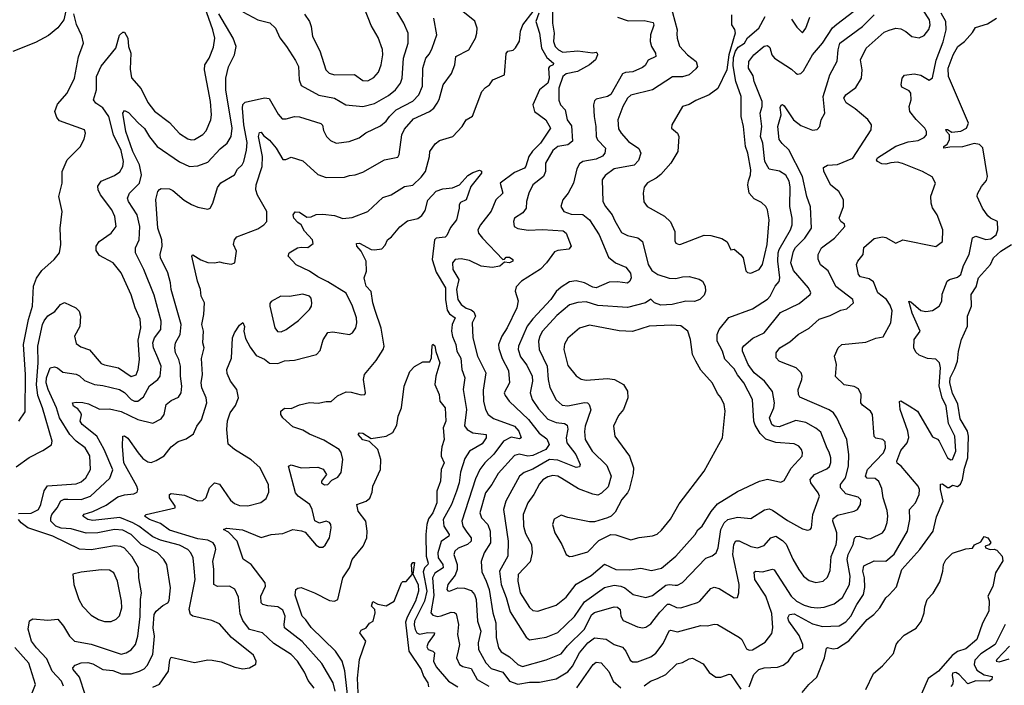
# Model space of a CAD drawing. Extents: x 1678759 to 1859541, y 384609 to 522867.
# Tile 198 of 256: x 1759106 to 1765016, y 468960 to 472956. Entities that reach past the tile are written whole.
import ezdxf

# ---------------------------------------------------------------- set-up
doc = ezdxf.new("R2010")
doc.units = 0

msp = doc.modelspace()

# ---------------------------------------------------------------- linework, layer by layer
at = {"layer": '0CON20XD'}
for points in [[(1759835, 472540), (1759875, 472459.2), (1759915, 472405.6), (1760005, 472338.2), (1760065, 472272.5), (1760115, 472240.9), (1760135, 472234.5), (1760155, 472237.3), (1760205, 472265.6), (1760225, 472289.2), (1760252.9, 472355), (1760256.6, 472385), (1760251.2, 472465), (1760214.6, 472655), (1760217.5, 472685), (1760242.3, 472725), (1760269.2, 472790.8), (1760276.7, 472845), (1760265.2, 472895.2), (1760195.3, 473095)], [(1759392.5, 473055), (1759371.2, 472955), (1759334.2, 472905.8), (1759278.3, 472861.7), (1759201.7, 472818.3), (1759064.1, 472764.1)], [(1760445, 473002.9), (1760535, 472954.7), (1760606.9, 472936.9), (1760642.1, 472905), (1760666.5, 472846.5), (1760707.5, 472795), (1760761.6, 472711.6), (1760778.5, 472675), (1760782.5, 472595), (1760795, 472560), (1760902, 472502), (1760994.7, 472484.7), (1761063.3, 472445), (1761165, 472433.8), (1761235, 472451.6), (1761318.8, 472501.2), (1761362.1, 472535), (1761392.1, 472575), (1761402, 472605), (1761409.1, 472725), (1761437.7, 472815), (1761438.2, 472875), (1761412.3, 472935), (1761351.8, 473035)], [(1762302.9, 473035), (1762303.7, 472935), (1762313.9, 472875), (1762310.7, 472825), (1762319.1, 472795), (1762338.9, 472775), (1762365, 472761.6), (1762455, 472768.2), (1762545, 472755.8), (1762565, 472760), (1762572.5, 472755), (1762573.3, 472745), (1762561.2, 472715), (1762526, 472685), (1762454.7, 472645.3), (1762385, 472631.2), (1762365.9, 472614.1), (1762341.2, 472545), (1762342, 472472), (1762352.2, 472445), (1762379.1, 472415), (1762392.3, 472355), (1762417.6, 472317.6), (1762424.6, 472225.4), (1762395.2, 472204.8), (1762335, 472193.4), (1762305, 472170.4), (1762262.1, 472095), (1762261.5, 472045), (1762249.1, 472015), (1762186.5, 471965), (1762162.3, 471915), (1762148.7, 471865), (1762146.7, 471823.3), (1762125, 471795.7), (1762075.6, 471764.4), (1762069.4, 471745), (1762074, 471715), (1762095, 471701.9), (1762157.8, 471692.2), (1762243.1, 471696.9), (1762367.6, 471687.6), (1762385.6, 471675), (1762416.4, 471595), (1762401.2, 471578.8), (1762335, 471570.4), (1762315, 471562.2), (1762267.8, 471495), (1762231.7, 471458.3), (1762117.1, 471385), (1762085, 471351.2), (1762080, 471325), (1762097.8, 471267.8), (1762090.8, 471225), (1762031.6, 471105), (1761999.2, 471055), (1761980.4, 471005), (1761981.9, 470981.9), (1762001.3, 470921.3), (1762040.4, 470849.6), (1762046.2, 470775), (1762014.3, 470715), (1762018.8, 470698.8), (1762044.3, 470665), (1762159.4, 470555), (1762223.1, 470473.1), (1762270.1, 470440.1), (1762284.6, 470405), (1762264.2, 470375), (1762185, 470338.4), (1762155.2, 470335.2), (1762103.4, 470346.6), (1762075, 470340), (1761977.9, 470232.1), (1761940, 470165), (1761902.5, 470115), (1761868.4, 469995), (1761877.1, 469965), (1761915.3, 469925), (1761930.7, 469885), (1761932.5, 469815), (1761894, 469755), (1761876.1, 469703.9), (1761880.1, 469640.1), (1761904.8, 469585)], [(1761904.8, 469585), (1761923.5, 469535), (1761946.7, 469395), (1761963, 469335), (1761965.8, 469245.8), (1761979.2, 469185), (1761995, 469160.5), (1762045, 469130.4), (1762095, 469085.4), (1762123.1, 469073.1), (1762265, 469111.8), (1762355, 469148.9), (1762393.8, 469196.1), (1762495, 469297.5), (1762537.9, 469382.1), (1762555, 469396.8), (1762675, 469430), (1762695, 469428.8), (1762710, 469415), (1762714.7, 469374.7), (1762728.5, 469348.5), (1762815, 469310.5), (1762845, 469304.4), (1762865, 469308.9), (1762895, 469327.8), (1762948.8, 469398.8), (1762995, 469446.6), (1763007.1, 469447.1), (1763047.7, 469427.7), (1763075, 469424.2), (1763175, 469455.9), (1763189.2, 469465), (1763255, 469540), (1763275, 469549.4), (1763305, 469540.6), (1763395, 469484), (1763415, 469487.5), (1763422.5, 469515), (1763424.5, 469565), (1763385.6, 469745), (1763391.6, 469805), (1763405, 469826.2), (1763425, 469826.8), (1763495, 469792.7), (1763535, 469785.4), (1763575, 469798.9), (1763615, 469845.5), (1763645, 469854.6), (1763685, 469829.2), (1763706, 469806), (1763746.6, 469716.6), (1763782.2, 469655), (1763810, 469615), (1763845, 469588.1), (1763885, 469577.8), (1763928.8, 469585), (1763955, 469608), (1763969.7, 469649.7), (1763977.4, 469732.6), (1764006.8, 469805), (1764011.4, 469835), (1764011, 469875), (1763986, 469945), (1763988.7, 469961.3), (1764015, 469980.3), (1764115, 470005.6), (1764134.5, 470015.5), (1764152.9, 470045), (1764155, 470072.5), (1764138.5, 470088.5), (1764065, 470109.5), (1764033.5, 470145), (1764033.2, 470165), (1764062.3, 470205), (1764080.8, 470275), (1764082.2, 470345), (1764070.6, 470435), (1764010.8, 470565), (1763990, 470595), (1763965, 470613.1), (1763788.5, 470688.5), (1763780, 470705), (1763777.8, 470735), (1763801.1, 470795), (1763802.9, 470815), (1763795.7, 470835), (1763765.9, 470865.9), (1763688.8, 470895), (1763664, 470905), (1763645.7, 470925.7), (1763647.1, 470955), (1763668.8, 470985), (1763728.5, 471021.5), (1763777.5, 471065), (1763845, 471103.5), (1763905, 471158.5), (1763971.2, 471178.8), (1764035, 471211.5), (1764070, 471220), (1764110.8, 471255), (1764105.8, 471275), (1764005, 471354.6), (1763957.6, 471447.6), (1763913.2, 471483.2), (1763897.9, 471517.9), (1763898.7, 471545), (1763917.9, 471585), (1763996.2, 471645), (1764058, 471715), (1764057.3, 471727.3), (1764034, 471745), (1764024.3, 471765), (1764050, 471835), (1764051.4, 471875), (1764023.3, 471925), (1763975, 471962.9), (1763931.9, 472045), (1763931.1, 472068.9), (1763955, 472081.5), (1764015, 472086.7), (1764107.5, 472125), (1764215.7, 472295), (1764218.6, 472325), (1764197.4, 472357.4), (1764120.3, 472420.3), (1764065.6, 472455.6), (1764051.8, 472485), (1764065, 472503.5), (1764125, 472548.1), (1764157.9, 472605), (1764162.9, 472655), (1764153.5, 472715), (1764185.6, 472785), (1764295, 472880), (1764325, 472893.1), (1764365, 472904), (1764395, 472900), (1764423.8, 472885), (1764460, 472855), (1764505, 472847.5), (1764535, 472860), (1764563.4, 472896.6), (1764570.7, 472925), (1764565.9, 472955), (1764493.9, 473065)], [(1763010.1, 473050.1), (1763051.3, 472895), (1763050.6, 472870.6), (1763051.5, 472845), (1763066.9, 472796.9), (1763114.6, 472744.6), (1763166.5, 472705), (1763174.3, 472675), (1763165, 472660), (1763124, 472625), (1763085, 472613.5), (1763025, 472612.1), (1762905, 472535.3), (1762775, 472502.2), (1762754.7, 472485), (1762726.1, 472435), (1762696.8, 472355), (1762700.5, 472300.5), (1762715.3, 472275), (1762760.7, 472225), (1762822.9, 472182.9), (1762833.1, 472155), (1762820.6, 472109.4), (1762795, 472081.4), (1762675, 472060), (1762619.9, 472020.1), (1762601.5, 471995), (1762606.5, 471865), (1762621.5, 471835), (1762661.2, 471785), (1762677.7, 471747.7), (1762718.3, 471678.3), (1762755, 471660.8), (1762816, 471646), (1762843.1, 471625), (1762877.2, 471485), (1762900.3, 471450.3), (1762936.2, 471426.2), (1763003.9, 471403.9), (1763045, 471401.6), (1763085, 471411.8), (1763123.2, 471413.2), (1763185, 471398.8), (1763203.8, 471385), (1763220.8, 471355), (1763221.9, 471325), (1763215, 471301.2), (1763188, 471275), (1763156.3, 471263.7), (1763105, 471266), (1763022.5, 471245), (1762955, 471241.9), (1762916, 471255), (1762895, 471277.5), (1762861.2, 471255), (1762755, 471227.5), (1762575, 471240), (1762505, 471261.8), (1762455, 471258.4), (1762405, 471243.2), (1762329.3, 471180.7), (1762244, 471085), (1762227.2, 471055), (1762219.7, 471025), (1762224, 470975), (1762272.8, 470875), (1762278.2, 470795), (1762288.1, 470748.1), (1762325, 470674.3), (1762361.2, 470641.2), (1762395, 470638.4), (1762495, 470658), (1762514.6, 470654.6), (1762524.6, 470644.6), (1762533.6, 470613.6), (1762500.3, 470515), (1762496, 470484), (1762499.7, 470435), (1762541.4, 470365), (1762630.2, 470280.2), (1762656.4, 470215), (1762638.4, 470151.6), (1762597.5, 470112.5), (1762575, 470102), (1762545, 470107.2), (1762460, 470140), (1762360.8, 470200.8), (1762335, 470216), (1762305, 470219.3), (1762275, 470212), (1762245, 470192.9), (1762225, 470169.4), (1762191.2, 470105), (1762156, 470055), (1762128.7, 469985), (1762129.1, 469915), (1762141.7, 469871.7), (1762177.3, 469805), (1762182.8, 469755), (1762169, 469701), (1762098.7, 469625), (1762095.8, 469585), (1762110.3, 469515), (1762165, 469427.5), (1762185, 469409.1), (1762215, 469404.5), (1762325, 469440.4), (1762385, 469489.1), (1762445, 469566.8), (1762535, 469618.7), (1762615, 469686.2), (1762685, 469655.3), (1762767.7, 469652.3), (1762835, 469663.1), (1762898.6, 469648.6), (1762958.1, 469661.9), (1763044.8, 469735.2), (1763160, 469865), (1763176.9, 469893.1), (1763201.9, 469915), (1763257.2, 470002.8), (1763295, 470048.9), (1763415, 470122.5), (1763545.4, 470184.6), (1763595, 470196.9), (1763675, 470180), (1763695, 470188.8), (1763736.6, 470263.4), (1763802.9, 470335), (1763804.4, 470355), (1763797.8, 470375), (1763782.9, 470395), (1763755, 470409.6), (1763645, 470416.7), (1763585, 470437.2), (1763550.5, 470470.5), (1763520.5, 470520.5), (1763512.5, 470545), (1763504.7, 470675), (1763453.3, 470775), (1763414.1, 470824.1), (1763395, 470860), (1763338.2, 470918.2), (1763323.5, 470965), (1763292.9, 471025), (1763291.4, 471065), (1763304, 471095), (1763362.8, 471167.2), (1763505, 471220), (1763595, 471277.9), (1763610, 471295), (1763640.6, 471355), (1763665.3, 471384.7), (1763668, 471405), (1763656.4, 471506.4), (1763659.3, 471555), (1763665.2, 471575), (1763733.3, 471695), (1763742.4, 471725), (1763742.8, 471765), (1763728.6, 471835), (1763731.4, 471951.4), (1763725, 471985.7), (1763705, 472021.5), (1763667.1, 472047.1), (1763605, 472058.9), (1763578.8, 472105), (1763565.8, 472215), (1763553.3, 472255), (1763560.4, 472315), (1763550.4, 472395), (1763562.6, 472435), (1763563.2, 472465), (1763514.8, 472584.8), (1763507.9, 472617.9), (1763479.5, 472665), (1763482.9, 472705), (1763512.9, 472745), (1763575, 472796.2), (1763595, 472800), (1763608.8, 472788.8), (1763621.1, 472745), (1763635.6, 472725), (1763738.5, 472658.5), (1763765, 472634.5), (1763775, 472629.5), (1763795, 472632.9), (1763810.9, 472649.1), (1763864.6, 472745), (1763924.1, 472815), (1763983.5, 472906.5), (1764010.5, 472929.5), (1764112.3, 473007.7)], [(1759099.4, 469990.6), (1759175, 469993.1), (1759218.5, 470015), (1759232.3, 470045), (1759252.6, 470127.4), (1759272.7, 470157.3), (1759445, 470169.2), (1759475, 470180.4), (1759502.3, 470205), (1759530.7, 470255), (1759527.3, 470337.3), (1759499.4, 470385), (1759444.6, 470425), (1759406.6, 470465), (1759345.5, 470565.5), (1759327.4, 470625), (1759277.2, 470735), (1759265.5, 470775), (1759266.5, 470805), (1759288.1, 470865), (1759315, 470872.5), (1759333.5, 470865), (1759365, 470838.8), (1759445, 470828.5), (1759465, 470818.5), (1759495, 470790), (1759555, 470764.6), (1759605, 470759.3), (1759705, 470735.9), (1759735, 470717.2), (1759775, 470675.3), (1759795, 470665.9), (1759815, 470665.3), (1759849.4, 470690.6), (1759885, 470757.1), (1759935.3, 470794.8), (1759949.6, 470815), (1759955.3, 470875), (1759935.8, 470925.8), (1759909.5, 470985), (1759905.8, 471015), (1759914.7, 471045), (1759953.4, 471096.6), (1759955.8, 471145), (1759912.1, 471302.1), (1759850.3, 471455), (1759800.3, 471555), (1759800.4, 471585), (1759823.8, 471635), (1759827.5, 471715), (1759810.5, 471785), (1759758.7, 471865), (1759752.5, 471885), (1759764.5, 471915), (1759825.2, 471974.8), (1759837.8, 472025), (1759825, 472084.5), (1759784.2, 472165), (1759743.2, 472285), (1759725.8, 472395), (1759735, 472411.2), (1759759.3, 472399.3), (1759816.2, 472336.2), (1759855, 472302.9), (1759885, 472252.7), (1759931.8, 472195), (1760065, 472101.8), (1760125, 472074.6), (1760175, 472077.3), (1760235, 472100), (1760308.7, 472181.3), (1760352.1, 472215), (1760374.7, 472255), (1760381.2, 472305), (1760343.3, 472535), (1760343.9, 472605), (1760358.3, 472671.7), (1760396.1, 472745), (1760404.7, 472795), (1760387.5, 472845), (1760301.7, 472991.7)], [(1759100, 470545), (1759138.5, 470601.5), (1759140.6, 470825), (1759129, 471005), (1759159.3, 471155), (1759182.9, 471235), (1759188.2, 471355), (1759206.8, 471403.2), (1759239.1, 471450.9), (1759313.1, 471515), (1759345, 471556.7), (1759352.2, 471605), (1759347.8, 471705), (1759360.6, 471805), (1759340.6, 471895), (1759360, 471975), (1759360.6, 472045), (1759390, 472115), (1759468.3, 472191.7), (1759492.3, 472237.7), (1759500, 472275), (1759494.1, 472294.1), (1759345, 472347.5), (1759328.3, 472368.3), (1759317.5, 472405), (1759332.4, 472447.6), (1759391.4, 472515), (1759434.3, 472605), (1759458, 472732), (1759489.2, 472815), (1759478.8, 472858.8), (1759445.9, 472925.9), (1759431.7, 472991.7)], [(1759905, 468948.3), (1759945, 468966.1), (1759998.5, 469045), (1760007.8, 469112.2), (1760015, 469128), (1760155, 469096.9), (1760235, 469112.8), (1760261.3, 469111.3), (1760315, 469101.1), (1760397.6, 469067.6), (1760445, 469058.9), (1760485, 469064.3), (1760523.9, 469086.1), (1760525.8, 469105), (1760509.7, 469139.7), (1760376.4, 469246.4), (1760305, 469328.1), (1760259.6, 469349.6), (1760145.3, 469375.3), (1760131.1, 469385), (1760123.1, 469415), (1760158.9, 469595), (1760153.2, 469663.2), (1760147.5, 469725), (1760133.1, 469755), (1760114.4, 469774.4), (1760065, 469800), (1759951.8, 469831.8), (1759905, 469851), (1759820.8, 469915), (1759784.1, 469935.9), (1759706.4, 469966.4), (1759545, 469949.8), (1759514.3, 469955), (1759485.6, 469975), (1759492.5, 469987.5), (1759545, 470003.1), (1759625, 470041.8), (1759695, 470090.5), (1759735, 470103.2), (1759791.5, 470108.5), (1759810.3, 470119.7), (1759814.5, 470135), (1759809.1, 470155), (1759731.2, 470295), (1759722.6, 470395), (1759724.4, 470455.6), (1759735, 470458.1), (1759755, 470442.5), (1759817.1, 470355), (1759845, 470322.2), (1759875, 470300.6), (1759895, 470297.5), (1759925, 470309.2), (1759973.1, 470336.9), (1760015, 470392), (1760056.5, 470423.5), (1760105, 470438.9), (1760150, 470470), (1760168.9, 470515), (1760196.2, 470553.8), (1760229.2, 470655), (1760225, 470686.2), (1760198.7, 470745), (1760195.3, 470775), (1760203.9, 470825), (1760197.4, 470922.6), (1760212.9, 470985), (1760205.7, 471015.7), (1760210, 471085), (1760200, 471125), (1760211.1, 471185), (1760214.3, 471255), (1760194.5, 471295), (1760191.9, 471335), (1760173.3, 471385), (1760140, 471535), (1760145, 471543.3), (1760193.9, 471513.9), (1760235, 471497.5), (1760275, 471495.6), (1760305, 471502.5), (1760326.5, 471496.5), (1760375, 471487.1), (1760398, 471495), (1760406.2, 471565), (1760390, 471605), (1760396, 471634), (1760408.3, 471651.7), (1760535, 471699.1), (1760572.2, 471725), (1760588.9, 471745), (1760589.1, 471805), (1760533.1, 471903.1), (1760523.5, 471935), (1760526, 471965), (1760562.2, 472075), (1760562.6, 472135), (1760539.2, 472255), (1760545, 472277.5), (1760555, 472280), (1760569.7, 472259.7), (1760605, 472232.9), (1760644.6, 472185), (1760685, 472116), (1760704.1, 472115.9), (1760735, 472130), (1760805, 472109.2), (1760896.2, 472026.2), (1760945, 472007.5), (1761055, 472010), (1761085, 472021.1), (1761120, 472025), (1761165, 472040), (1761295, 472113.5), (1761375, 472130.8), (1761383.2, 472146.8), (1761400, 472265), (1761415, 472299.1), (1761470.3, 472359.7), (1761566.5, 472405), (1761590.8, 472425), (1761611.8, 472455), (1761623.4, 472476.6), (1761647.8, 472565), (1761697.7, 472632.3), (1761716.9, 472685), (1761724.4, 472735), (1761801.5, 472775), (1761841.5, 472845), (1761850.6, 472875), (1761852.5, 472905), (1761837.5, 472947.5), (1761745, 473020)], [(1760872.8, 468942.8), (1760837.8, 468987.8), (1760815, 469039.4), (1760773.2, 469105), (1760735, 469145.4), (1760631.3, 469211.3), (1760563.8, 469273.8), (1760485, 469293.8), (1760445, 469348.6), (1760429.2, 469389.2), (1760419.1, 469489.1), (1760397.4, 469537.4), (1760365, 469553.9), (1760292.7, 469552.7), (1760270.6, 469565), (1760271.2, 469655), (1760264.2, 469705), (1760283.8, 469775), (1760280, 469795), (1760266.4, 469815), (1760235, 469830.9), (1760175, 469838.6), (1760005, 469891.4), (1759951.6, 469931.6), (1759884.3, 469955), (1759854.2, 469975), (1759864.1, 469985.9), (1760040, 470025), (1760040, 470035), (1760004.6, 470085.4), (1760004.5, 470105), (1760015, 470110.4), (1760095, 470100.9), (1760175, 470067.5), (1760205, 470069.2), (1760225, 470086.7), (1760244.3, 470145), (1760274.4, 470175.6), (1760305, 470167.5), (1760370.3, 470070.3), (1760395, 470050.7), (1760425, 470038.8), (1760475, 470037.8), (1760552.4, 470057.6), (1760585, 470082), (1760601.4, 470118.6), (1760599.6, 470165), (1760546.3, 470266.3), (1760495, 470313.9), (1760395.7, 470375), (1760356.8, 470406.8), (1760349.6, 470495), (1760353.4, 470546.6), (1760368.9, 470595), (1760400.5, 470639.5), (1760418.2, 470685), (1760408.5, 470735), (1760371.5, 470785), (1760351.2, 470831.2), (1760348.8, 470855), (1760376.5, 470923.5), (1760382.3, 471045), (1760394.5, 471075), (1760425, 471120.8), (1760445, 471137.5), (1760454.4, 471114.4), (1760452.2, 471085), (1760462, 471042), (1760488.8, 470988.8), (1760525, 470940), (1760575, 470918.2), (1760605, 470894.2), (1760655, 470891.5), (1760695, 470908.5), (1760755, 470910.9), (1760886.7, 470945), (1760910.3, 470969.7), (1760926.8, 471033.2), (1760955, 471077.5), (1760985, 471081.4), (1761085, 471065.7), (1761104.4, 471075.6), (1761124.3, 471105), (1761130, 471135), (1761127.5, 471165), (1761103.8, 471235), (1761065, 471314.4), (1760955, 471382.3), (1760895, 471411.1), (1760846.2, 471446.2), (1760764.5, 471484.5), (1760716.7, 471535), (1760723.3, 471555), (1760774.3, 471585.7), (1760795, 471590.8), (1760835, 471588.6), (1760868.3, 471611.7), (1760864.3, 471635), (1760815.2, 471685.2), (1760794.7, 471724.7), (1760775, 471737.5), (1760751.6, 471765), (1760746.8, 471785), (1760758.7, 471801.3), (1760785, 471800.9), (1760829.4, 471769.4), (1760855, 471771.5), (1760885, 471785.5), (1760925, 471788.8), (1760995, 471780), (1761045, 471761.8), (1761102.2, 471767.8), (1761195.4, 471804.6), (1761285, 471889.1), (1761335.4, 471904.6), (1761415, 471954.3), (1761465, 471961.9), (1761515, 472010), (1761541.5, 472045), (1761565.5, 472135), (1761567.1, 472165), (1761600.6, 472209.4), (1761625, 472230), (1761705, 472254), (1761762.5, 472315), (1761785.6, 472354.4), (1761824.2, 472375.8), (1761878.9, 472525), (1761901.4, 472548.6), (1761925, 472564.2), (1761946.4, 472593.6), (1762015.8, 472624.2), (1762025, 472752.5), (1762035, 472766.2), (1762066.9, 472773.1), (1762082.6, 472787.4), (1762105, 472826.7), (1762112.5, 472887.5), (1762126.7, 472925), (1762187.1, 473005)], [(1760815, 472988.1), (1760844.4, 472945), (1760855.5, 472915), (1760863.1, 472855), (1760908, 472768), (1760942.7, 472655), (1760964, 472634), (1760995, 472624.6), (1761115, 472626.5), (1761165, 472591.1), (1761195, 472589.4), (1761232.1, 472607.9), (1761258.6, 472641.4), (1761275.5, 472685), (1761286, 472745), (1761283.4, 472776.6), (1761257.7, 472847.7), (1761215, 472921.2), (1761175, 473022)], [(1762221.1, 472995), (1762202.9, 472945), (1762225.3, 472875), (1762237.5, 472785), (1762268.9, 472728.9), (1762309.4, 472695), (1762306.9, 472685), (1762285.6, 472674.4), (1762279.7, 472665), (1762283, 472605), (1762276.5, 472575), (1762225.7, 472534.3), (1762186.3, 472445), (1762196.2, 472405), (1762264.6, 472355), (1762292.2, 472305), (1762231.6, 472215), (1762184.1, 472165.9), (1762162.4, 472135), (1762144.5, 472075.5), (1762135.9, 472065), (1762075, 472038.4), (1761989.2, 471975), (1762005.6, 471915), (1761962.9, 471875), (1761935, 471805.5), (1761871.5, 471725), (1761855.6, 471695), (1761860.5, 471675), (1761883.5, 471643.5), (1762005, 471516.2), (1762015, 471517.5), (1762025, 471530), (1762045, 471530.7), (1762065.5, 471515), (1762065.6, 471505), (1762045, 471496), (1762015, 471500), (1761987.1, 471475), (1761941.5, 471468.5), (1761875, 471476.3), (1761805, 471510), (1761755, 471520.6), (1761720, 471515), (1761703.3, 471495), (1761706.4, 471455), (1761741.5, 471395), (1761727.5, 471335), (1761735, 471276), (1761755.6, 471245), (1761785, 471224.6), (1761815, 471214.5), (1761832.2, 471202.2), (1761842.5, 471175), (1761821.9, 471135), (1761826, 471045), (1761854.7, 470935), (1761904.7, 470835), (1761888, 470732), (1761890, 470665), (1761901.3, 470615), (1761918.2, 470585), (1761950.5, 470560.5), (1762076, 470515), (1762101.8, 470485), (1762115.4, 470445), (1762105, 470438.9), (1762055, 470448.8), (1762010.3, 470425), (1761952.3, 470347.7), (1761898.7, 470295), (1761868, 470255), (1761841.7, 470198.3), (1761759.2, 469945), (1761766.2, 469915), (1761789.1, 469879.1), (1761815.3, 469845), (1761815.9, 469825), (1761794.6, 469805), (1761737.8, 469782.2), (1761717.7, 469765), (1761712.2, 469745), (1761731.6, 469685), (1761731.7, 469655), (1761719.3, 469620.7), (1761676.5, 469565), (1761670.6, 469535), (1761675, 469526.2), (1761685, 469524.5), (1761735, 469544.6), (1761775, 469543.2), (1761815, 469528.8), (1761835.3, 469505), (1761845.7, 469475), (1761853.5, 469345), (1761872.8, 469285), (1761858.6, 469215), (1761860.3, 469175), (1761904.5, 469094.5), (1761935, 469061.5), (1762005, 469039.2), (1762044.8, 468984.8), (1762095, 468966.9), (1762165, 468979.4), (1762225, 468978.7), (1762325, 468999.2), (1762395, 469040.3), (1762423.8, 469075), (1762465.7, 469155), (1762515, 469215.2), (1762555, 469243.8), (1762625, 469236.9), (1762675, 469205.4), (1762725, 469188.5), (1762744.4, 469165), (1762770.8, 469110.8), (1762785, 469101.1), (1762815, 469100.5), (1762895, 469130.8), (1762925, 469153.6), (1762968.7, 469211.3), (1763005, 469287.5), (1763015, 469290.4), (1763055, 469280.8), (1763195, 469318.5), (1763235, 469317.5), (1763275, 469326.5), (1763295, 469324.4), (1763426.8, 469246.8), (1763439.5, 469235), (1763469.3, 469179.3), (1763485, 469170), (1763505, 469172.5), (1763580.8, 469219.2), (1763619.5, 469270.5), (1763627.3, 469305), (1763620, 469390)], [(1762695, 472970.4), (1762757.9, 472947.9), (1762855, 472951.1), (1762908.1, 472938.1), (1762912.1, 472922.1), (1762891.5, 472865), (1762890, 472825), (1762897.7, 472795), (1762923.1, 472755), (1762924.5, 472735.5), (1762877.9, 472712.1), (1762859.8, 472680.2), (1762845, 472667.8), (1762786.5, 472643.5), (1762741.9, 472638.1), (1762725, 472630), (1762653.7, 472506.3), (1762634.5, 472494.5), (1762565, 472478.1), (1762555, 472468.8), (1762550, 472445), (1762553.3, 472375), (1762564.6, 472315), (1762566.2, 472255), (1762574.5, 472235), (1762622.9, 472185), (1762618.9, 472155), (1762603.6, 472136.4), (1762565, 472117.6), (1762486.6, 472103.4), (1762465, 472090.6), (1762449.6, 472060.4), (1762430.8, 471975), (1762398.9, 471915), (1762365, 471874), (1762353.3, 471835), (1762372.5, 471805), (1762415, 471787.4), (1762485, 471785.8), (1762526.9, 471755), (1762583.8, 471665), (1762640.8, 471530.8), (1762681.9, 471495), (1762745, 471469.5), (1762772.9, 471432.9), (1762776.6, 471405), (1762767.3, 471385), (1762755, 471374.6), (1762695, 471382.4), (1762645, 471380.6), (1762565, 471345.3), (1762545, 471349.1), (1762495, 471375.9), (1762445, 471388.7), (1762405, 471381.8), (1762355, 471350), (1762325.8, 471324.2), (1762294.6, 471275), (1762185, 471159.6), (1762151.4, 471115), (1762099.5, 470995), (1762098.3, 470975), (1762112, 470932), (1762150.7, 470880.7), (1762181.8, 470815), (1762183, 470785), (1762169.5, 470715), (1762181.8, 470675), (1762219.2, 470619.2), (1762275, 470558.2), (1762325, 470537.8), (1762375, 470532.3), (1762391.2, 470521.2), (1762396.4, 470496.4), (1762386.2, 470445), (1762389.7, 470415), (1762444.6, 470345), (1762470, 470285), (1762465, 470272), (1762445, 470267.3), (1762335, 470312), (1762285, 470314.4), (1762185, 470257.6), (1762132.9, 470237.1), (1762106.2, 470215), (1762023.9, 470065), (1762009.4, 470015), (1762037.5, 469825), (1762035.4, 469735), (1761986.5, 469645), (1761994.8, 469565), (1762026.6, 469486.5), (1762049.9, 469399.9), (1762145, 469248.6), (1762165, 469233.3), (1762265, 469247.7), (1762335, 469276.8), (1762436.8, 469373.2), (1762495, 469460), (1762615, 469547.8), (1762675, 469560.5), (1762715, 469555.7), (1762738.8, 469545), (1762787.5, 469505), (1762865, 469487.7), (1762905, 469498.9), (1762985, 469560), (1763005, 469564.6), (1763040.6, 469560.6)], [(1763379.2, 472985), (1763379.2, 472925), (1763396.4, 472896.4), (1763399.5, 472875), (1763361.4, 472745), (1763350, 472655), (1763296.9, 472543.1), (1763245, 472504.4), (1763165, 472470), (1763125, 472445.8), (1763083.3, 472435), (1763020, 472325), (1763018.8, 472305), (1763053.9, 472273.9), (1763062.5, 472255), (1763056.2, 472165), (1763015, 472094.3), (1762955, 472026.9), (1762925.8, 472005), (1762874.6, 471975.4), (1762855, 471950), (1762847.5, 471915), (1762851.2, 471861.2), (1762871.2, 471835), (1762975.8, 471775.8), (1763012.9, 471742.9), (1763038.2, 471685), (1763037.5, 471627.5), (1763045, 471613.3), (1763065, 471606), (1763075, 471608.6), (1763215, 471661.5), (1763255, 471659.5), (1763321.2, 471641.2), (1763352.9, 471622.9), (1763375, 471573.3), (1763395, 471578.8), (1763435, 471544), (1763447.8, 471525), (1763465, 471448.8), (1763475, 471438.6), (1763495, 471433.6), (1763543.8, 471455), (1763565, 471486.7), (1763592.6, 471605), (1763604.6, 471755), (1763595, 471813.3), (1763584.3, 471835), (1763558.1, 471858.1), (1763515, 471880), (1763485, 471914), (1763475.4, 471965), (1763481, 471989), (1763493.3, 472025), (1763494.8, 472055), (1763476.8, 472155), (1763462.2, 472195), (1763449.7, 472315), (1763435.9, 472375), (1763436.5, 472495), (1763404.4, 472585), (1763388.3, 472678.3), (1763391.1, 472728.9), (1763402.5, 472767.5), (1763418.4, 472791.6), (1763455.5, 472815), (1763473.8, 472846.2), (1763542.2, 472905), (1763580.8, 472975)], [(1763040.6, 469560.6), (1763055, 469561.5), (1763085, 469577.5), (1763225, 469723.5), (1763262.1, 469737.9), (1763285.3, 469754.7), (1763298.7, 469785), (1763314.3, 469895), (1763334.7, 469935), (1763355.6, 469954.4), (1763415, 469969.5), (1763495, 469961.9), (1763576.9, 470013.1), (1763605, 470019.7), (1763625, 470011.6), (1763715, 469948.2), (1763805, 469900), (1763835, 469891.4), (1763850, 469895), (1763858, 469905), (1763866.1, 469985), (1763906.7, 470095), (1763898.8, 470115), (1763855.3, 470175), (1763850, 470195), (1763877.3, 470225), (1763950.6, 470259.4), (1763966.3, 470273.7), (1763973.6, 470296.4), (1763973.6, 470325), (1763965, 470359.4), (1763952.1, 470382.1), (1763915, 470478.5), (1763883.8, 470503.8), (1763825, 470536.8), (1763765, 470549.1), (1763665, 470511.9), (1763635, 470514.6), (1763619.4, 470525), (1763607.3, 470565), (1763632.2, 470625), (1763635.9, 470655), (1763624.2, 470724.2), (1763576.2, 470785), (1763514.9, 470834.9), (1763478.7, 470885), (1763443.8, 470965), (1763443.5, 470985), (1763452.1, 470997.9), (1763506.1, 471043.9), (1763575, 471076.2), (1763672.2, 471197.8), (1763785, 471252.7), (1763850, 471305), (1763854.2, 471315), (1763840.6, 471345), (1763750.4, 471450.4), (1763734.8, 471495), (1763750, 471565), (1763762.8, 471587.2), (1763819.1, 471645), (1763858.9, 471705), (1763853, 471833), (1763830.3, 471895), (1763804.8, 472015), (1763722.2, 472175), (1763681.5, 472211.5), (1763665, 472236.2), (1763655.4, 472315), (1763675.4, 472384.6), (1763671.1, 472428.9), (1763677.1, 472442.9), (1763685, 472445.7), (1763695, 472438.6), (1763749.5, 472355), (1763795, 472319.5), (1763865, 472291.9), (1763893.2, 472296.8), (1763908.6, 472315), (1763915.7, 472354.3), (1763939.4, 472395), (1763929.2, 472495), (1763955.5, 472585.5), (1763967.7, 472625), (1764013, 472707), (1764017.8, 472775), (1764027.6, 472815), (1764163.8, 472915), (1764235, 472984.1)], [(1763620, 469390), (1763583.8, 469495), (1763518, 469595), (1763515, 469638.8), (1763525, 469644.2), (1763565, 469640.3), (1763625, 469656.9), (1763633.5, 469653.5), (1763735.5, 469495.5), (1763768.2, 469465), (1763815, 469440.9), (1763855, 469428.1), (1763895.3, 469424.7), (1763935, 469429.7), (1763995, 469448), (1764045, 469486.4), (1764086, 469564), (1764091.3, 469615), (1764072.4, 469715), (1764078.4, 469745), (1764108.2, 469805), (1764117.3, 469842.7), (1764127.4, 469852.6), (1764144, 469856), (1764195, 469839.2), (1764215, 469840.4), (1764284.7, 469875.3), (1764299.2, 469895), (1764313.6, 469936.4), (1764317.1, 469975), (1764311.7, 470008.3), (1764288.4, 470085), (1764281.2, 470141.2), (1764262.4, 470182.4), (1764240.5, 470200.5), (1764192.7, 470202.7), (1764182.5, 470215), (1764195.3, 470255), (1764290, 470355), (1764302.3, 470385), (1764300.6, 470420.6), (1764286.1, 470436.1), (1764245, 470443.1), (1764234, 470454), (1764225.3, 470585.3), (1764213.1, 470605), (1764165, 470640.6), (1764154.4, 470655), (1764157.1, 470705), (1764140.3, 470740.3), (1764115, 470754.3), (1764055, 470762.9), (1764003.4, 470813.4), (1764008.6, 470885), (1763996.2, 470935), (1764018, 470985), (1764040, 471005), (1764185, 471019.4), (1764245, 471044), (1764288.1, 471051.9), (1764335.3, 471135), (1764342.9, 471207.1), (1764331.5, 471241.5), (1764308.2, 471275), (1764256.1, 471316.1), (1764231.2, 471381.2), (1764205, 471399.2), (1764152.5, 471412.5), (1764140, 471425), (1764129.4, 471485), (1764135.7, 471505), (1764168.8, 471545), (1764172.2, 471587.8), (1764235, 471642.9), (1764285, 471651.4), (1764305, 471648.1), (1764365, 471614), (1764405.7, 471634.3), (1764605, 471594.3), (1764644.2, 471625), (1764647.3, 471695), (1764613.6, 471783.6), (1764585, 471826.2), (1764575.8, 471854.2), (1764574.4, 471895.6), (1764602, 471975), (1764582, 472012), (1764525, 472043.3), (1764405, 472092.4), (1764375, 472099.3), (1764335, 472095.8), (1764305, 472088.3), (1764281, 472091), (1764254.5, 472105), (1764248.8, 472115), (1764255, 472127.1), (1764365, 472196.8), (1764438.6, 472221.4), (1764499.2, 472230.9), (1764535, 472248.1), (1764548.1, 472265), (1764548.2, 472285), (1764539.6, 472305), (1764485.8, 472355.8), (1764448.6, 472405), (1764444.3, 472435), (1764456.5, 472475), (1764455.6, 472515), (1764445, 472529.2), (1764400.8, 472550.8), (1764396.2, 472565), (1764402, 472605), (1764416.8, 472623.2), (1764475, 472630.9), (1764515, 472623.3), (1764565, 472592.5), (1764584.4, 472605.6), (1764607.2, 472712.8), (1764648, 472822), (1764665.9, 472895), (1764664.7, 472945), (1764637.2, 472995)], [(1763738.7, 472958.7), (1763770.5, 472910.5), (1763805, 472877.5), (1763825, 472903.8), (1763849.3, 472970.7)], [(1759498.1, 468905), (1759465, 469008.9), (1759427.8, 469055), (1759425.6, 469065), (1759439.1, 469080.9), (1759475, 469094.7), (1759515, 469097.4), (1759545, 469087.9), (1759605, 469054.8), (1759665, 469049.3), (1759717.9, 469027.9), (1759775, 469028.3), (1759825.8, 469045), (1759852.2, 469057.7), (1759871.7, 469078.3), (1759904.7, 469145), (1759914.8, 469255), (1759908, 469305), (1759913.6, 469385), (1759925, 469404.4), (1759965, 469439.2), (1759995, 469454), (1760002.1, 469467.9), (1760011.3, 469545), (1759988.5, 469685), (1759971.5, 469715), (1759932.1, 469755), (1759835.1, 469805.1), (1759774.1, 469865), (1759725, 469890.9), (1759675, 469896), (1759575, 469875.8), (1759505, 469873.8), (1759415, 469899.2), (1759355, 469903.9), (1759322.6, 469915), (1759293.1, 469945), (1759292.2, 469965), (1759299.5, 469985), (1759331.7, 470025), (1759352.8, 470067.2), (1759372.6, 470077.4), (1759395, 470077.2), (1759475, 470074.8), (1759531.1, 470095), (1759647.5, 470202.5), (1759665.8, 470254.2), (1759612.6, 470375), (1759568.2, 470455), (1759480.4, 470525), (1759469.1, 470545), (1759476.1, 470583.9), (1759472.1, 470595), (1759455, 470618.6), (1759428, 470635), (1759422, 470655), (1759445, 470660), (1759485, 470657.6), (1759518.8, 470648.8), (1759585, 470616.6), (1759645, 470620.3), (1759715, 470604.1), (1759815, 470554.7), (1759905, 470533.6), (1759955, 470560), (1759972.1, 470585), (1759985.6, 470645), (1760015, 470669.5), (1760059.8, 470690.2), (1760075.5, 470715.5), (1760078.8, 470755), (1760070.3, 470815), (1760071.1, 470875), (1760061.1, 470915), (1760041.3, 470955), (1760036.1, 470985), (1760041.1, 471015), (1760070, 471065), (1760074.1, 471125), (1760014.8, 471335), (1760011.8, 471375), (1759995.4, 471435), (1759951.2, 471525), (1759949.3, 471545), (1759961.2, 471595), (1759960, 471635), (1759935.9, 471705), (1759923.8, 471876.2), (1759935, 471923.3), (1759945, 471936.7), (1759955, 471941.2), (1760005, 471939.4), (1760025, 471930.6), (1760092.7, 471872.7), (1760136.6, 471846.6), (1760175, 471830.6), (1760235, 471818.6), (1760249.2, 471825), (1760265, 471853.8), (1760292.3, 471947.7), (1760313.3, 471976.7), (1760396.1, 472023.9), (1760412.3, 472057.7), (1760440.5, 472085), (1760450.8, 472105), (1760466.9, 472173.1), (1760470.9, 472219.1), (1760451.4, 472325), (1760443, 472425), (1760444.3, 472445.7), (1760458.9, 472461.1), (1760575, 472485.8), (1760603.4, 472483.4), (1760657.6, 472387.6), (1760681.1, 472361.1), (1760705, 472359.5), (1760755, 472374.5), (1760785, 472372.9), (1760913.1, 472333.1), (1760923.1, 472323.1), (1760930, 472290), (1760946.5, 472255), (1760970.9, 472230.9), (1761005, 472214.6), (1761083.7, 472223.7), (1761144, 472246), (1761183.4, 472276.6), (1761272.4, 472317.6), (1761305, 472345.5), (1761325.4, 472375), (1761365.7, 472414.3), (1761465, 472466.6), (1761502.2, 472505), (1761524.2, 472555.8), (1761524.8, 472665.2), (1761544.5, 472725), (1761565, 472750), (1761581.8, 472785), (1761610, 472865), (1761592.5, 472965)], [(1763485, 468950), (1763512.8, 469025), (1763541.9, 469055), (1763575, 469064.6), (1763655, 469068.9), (1763689.3, 469080.7), (1763720, 469105), (1763755, 469154.3), (1763806.5, 469183.5), (1763807.1, 469205), (1763785, 469258.5), (1763722.1, 469345), (1763717.2, 469365), (1763726.9, 469385), (1763755, 469388.3), (1763865, 469329), (1763925, 469312.3), (1764025, 469316), (1764065, 469341.1), (1764095.2, 469374.8), (1764130, 469445), (1764171.1, 469505), (1764177.7, 469547.7), (1764175.8, 469605), (1764166.6, 469645), (1764172.9, 469677.1), (1764235, 469706.9), (1764305, 469704.7), (1764355, 469746.8), (1764434, 469885), (1764449.3, 469955), (1764446.5, 470015), (1764482.2, 470055), (1764504.5, 470105), (1764506.5, 470135), (1764498.5, 470155), (1764396, 470276), (1764373.5, 470293.5), (1764370.8, 470305), (1764395, 470369.5), (1764433.1, 470415), (1764442.2, 470447.8), (1764437.5, 470485), (1764390.5, 470615), (1764387.5, 470662.5), (1764395, 470667.5), (1764445, 470638.1), (1764495, 470605.6), (1764585, 470450.8), (1764615, 470437.1), (1764625, 470425.7), (1764675.4, 470325), (1764695, 470312.7), (1764705, 470315.6), (1764724.2, 470365), (1764718.9, 470455), (1764681.5, 470531.5), (1764666.1, 470635), (1764642.3, 470685), (1764624.1, 470755), (1764631.9, 470865), (1764626.7, 470895), (1764605, 470917.5), (1764555, 470921.4), (1764505, 470941.9), (1764485, 470960), (1764473.1, 470985), (1764474, 471035), (1764511.2, 471085), (1764462.8, 471192.8), (1764442, 471265), (1764455, 471262.5), (1764515, 471210), (1764545.3, 471204.7), (1764585, 471209.2), (1764624.4, 471235), (1764641.1, 471265), (1764642.9, 471307.1), (1764672.5, 471385), (1764686.2, 471395), (1764735, 471410.4), (1764754.7, 471425.3), (1764770, 471480), (1764803.8, 471546.2), (1764825, 471646), (1764845, 471655.6), (1764905, 471635.4), (1764935, 471640.3), (1764965.9, 471665), (1764977.3, 471695), (1764975.7, 471745), (1764933.8, 471763.8), (1764917.8, 471777.8), (1764885.5, 471825), (1764853.1, 471895), (1764855, 471910), (1764878.8, 471955), (1764909.4, 471990.6), (1764914.4, 472015), (1764886.3, 472186.3), (1764866.4, 472206.4), (1764835, 472212), (1764765, 472193.1), (1764688.8, 472191.2), (1764653.7, 472183.6), (1764652.5, 472195), (1764672.4, 472207.6), (1764687.5, 472235), (1764686.5, 472265), (1764667.8, 472285), (1764665, 472296.5), (1764675, 472296.7), (1764701.1, 472281.1), (1764755, 472286.6), (1764788.5, 472305), (1764800.4, 472335), (1764680.8, 472615), (1764679.2, 472665), (1764709.7, 472745), (1764736.1, 472793.9), (1764777.1, 472825), (1764825, 472878.6), (1764842, 472908), (1764915, 472930), (1764968, 472965)], [(1759085, 470271.2), (1759162.7, 470327.3), (1759245, 470368.6), (1759296.6, 470403.4), (1759300.5, 470425), (1759243.1, 470625), (1759215, 470700), (1759206.5, 470766.5), (1759217.5, 470895), (1759214, 470995), (1759243.6, 471125), (1759251.8, 471148.2), (1759275, 471177.5), (1759316.9, 471203.1), (1759350, 471245), (1759375, 471258.6), (1759443.8, 471225), (1759463.8, 471205), (1759471.4, 471175), (1759467, 471113), (1759435.4, 471055), (1759445, 471011.9), (1759472.1, 470992.1), (1759525, 470974.4), (1759595, 470892.5), (1759615, 470882.9), (1759698.1, 470865), (1759775, 470813.1), (1759805, 470824.5), (1759817.8, 470855), (1759825.3, 470914.7), (1759817.4, 471032.6), (1759833.9, 471105), (1759828.1, 471158.1), (1759798.2, 471225), (1759774, 471304), (1759714.3, 471435), (1759667.5, 471495), (1759585, 471539.2), (1759565, 471570), (1759565.8, 471595), (1759582, 471625), (1759654, 471675), (1759685.6, 471714.4), (1759677.3, 471775), (1759658.2, 471815), (1759591.5, 471905), (1759576.9, 471935), (1759574.4, 471955.6), (1759594.5, 471985.5), (1759675, 472020), (1759706.8, 472043.2), (1759725.3, 472074.7), (1759728.4, 472105), (1759715, 472169.4), (1759669.6, 472265), (1759640.5, 472375), (1759605, 472426.4), (1759563.3, 472455), (1759547.9, 472475), (1759566.4, 472535), (1759566, 472614), (1759594.4, 472675.6), (1759682.5, 472785), (1759705, 472862), (1759725, 472881.2), (1759735, 472880), (1759754.4, 472845), (1759759.4, 472795), (1759772.2, 472755), (1759768.3, 472658.3), (1759777.4, 472607.4), (1759835, 472540)], [(1761000, 468925), (1760987.4, 468975), (1760920.1, 469090.1), (1760802, 469222), (1760695.4, 469305), (1760692.5, 469325), (1760699.7, 469375), (1760685, 469410.5), (1760655, 469430.9), (1760595, 469436.4), (1760565.4, 469445.4), (1760555.6, 469455), (1760553.9, 469495), (1760581.1, 469555), (1760579.3, 469575), (1760495, 469685.4), (1760446.2, 469716.2), (1760412.1, 469825), (1760359.8, 469879.8), (1760330, 469895), (1760346.4, 469903.6), (1760443.4, 469893.4), (1760555, 469846.2), (1760614.4, 469865.6), (1760685, 469871.9), (1760745, 469894.5), (1760797.4, 469887.4), (1760818.5, 469878.5), (1760885, 469801.9), (1760905, 469789.4), (1760925, 469789.2), (1760938.9, 469801.1), (1760964.4, 469845), (1760975.7, 469904.3), (1760972.9, 469925), (1760965, 469937.1), (1760945, 469945.7), (1760905, 469934), (1760876.7, 469946.7), (1760861.8, 470015), (1760848.2, 470045), (1760776.7, 470095), (1760760.5, 470115), (1760720, 470275), (1760735, 470284), (1760795, 470265.6), (1760895, 470270), (1760927.8, 470257.8), (1760948, 470225), (1760918, 470185), (1760918, 470175), (1760935, 470162.9), (1760956.2, 470165), (1760979.5, 470190.5), (1761015, 470210), (1761035, 470236.7), (1761045.8, 470315), (1761035, 470357.5), (1761024.4, 470374.4), (1760931.7, 470431.7), (1760845, 470467.5), (1760805, 470490.5), (1760745, 470511.5), (1760686, 470565), (1760674.2, 470585), (1760674, 470605), (1760695, 470624), (1760735, 470621.1), (1760785, 470644.2), (1760845, 470656.5), (1760896.5, 470653.5), (1760945, 470663.1), (1760975, 470662.5), (1761013.4, 470696.6), (1761065, 470720.6), (1761095, 470720), (1761155, 470702.5), (1761177.5, 470705), (1761181.2, 470715), (1761170, 470795), (1761176.2, 470825), (1761245, 470908.6), (1761287.5, 470975), (1761293.5, 470995), (1761274.7, 471104.7), (1761239.8, 471210.2), (1761225.3, 471255), (1761215, 471323.3), (1761186, 471355), (1761177, 471387), (1761174.4, 471405), (1761187.1, 471445), (1761184.5, 471505), (1761156, 471565), (1761129.2, 471595), (1761128.3, 471611.7), (1761145, 471614.5), (1761216.2, 471576.2), (1761235, 471573.3), (1761279.1, 471580.9), (1761298.7, 471601.3), (1761314.4, 471635), (1761337.2, 471652.8), (1761387.2, 471712.8), (1761432.7, 471747.3), (1761495, 471762.5), (1761519.6, 471780.4), (1761539.6, 471810.4), (1761555, 471871.3), (1761605, 471926), (1761645, 471940.9), (1761702.9, 471947.1), (1761745.4, 471964.6), (1761795, 472020.6), (1761825, 472038.1), (1761865, 472052), (1761876.9, 472046.9), (1761877.1, 472035), (1761813.3, 471955), (1761786, 471875), (1761751.1, 471858.9)], [(1761751.1, 471858.9), (1761742.9, 471845), (1761744.2, 471825), (1761728.2, 471755), (1761691.9, 471708.1), (1761670.6, 471659.4), (1761659.1, 471650.9), (1761605.9, 471644.1), (1761595.7, 471634.3), (1761582.5, 471515), (1761605, 471439.6), (1761661.9, 471345), (1761661.6, 471275), (1761671.6, 471211.6), (1761685, 471189.7), (1761720.4, 471165), (1761701.6, 471125), (1761696.7, 471085), (1761702.9, 471052.9), (1761723.8, 471005), (1761730, 470965), (1761753, 470923), (1761759.6, 470855), (1761777.1, 470805), (1761767.3, 470735), (1761787.7, 470615), (1761776.6, 470516.6), (1761791.1, 470495), (1761825, 470474.7), (1761906, 470466), (1761906.3, 470446.3), (1761880.9, 470409.1), (1761805.4, 470365), (1761777.8, 470322.2), (1761751, 470239), (1761743.4, 470175), (1761727.9, 470125), (1761696.8, 470045), (1761648.4, 469955), (1761651.4, 469915), (1761683.3, 469865), (1761682.1, 469855), (1761636.1, 469823.9), (1761616.3, 469755), (1761617.6, 469725), (1761644.8, 469685), (1761647.8, 469665), (1761598, 469632), (1761583.9, 469605), (1761591.2, 469498.8), (1761574.1, 469394.1), (1761585, 469380), (1761613.7, 469373.6), (1761635, 469375.8), (1761695, 469398.8), (1761715, 469397.3), (1761725, 469388.6), (1761738.9, 469325), (1761734.6, 469265), (1761746.6, 469205), (1761737.1, 469167.1), (1761728.6, 469125), (1761745, 469085.5), (1761765, 469073.2), (1761815, 469061.3), (1761851.1, 468995), (1761921.8, 468955)], [(1764325, 469503.3), (1764368.3, 469551.7), (1764401.5, 469655), (1764507.8, 469775), (1764588.1, 469885), (1764608.7, 469971.3), (1764648.8, 470065), (1764632.5, 470135), (1764633.6, 470166.4), (1764645, 470170), (1764675, 470148.1), (1764685, 470147.5), (1764705, 470160.5), (1764735, 470154), (1764752.9, 470167.1), (1764764.2, 470195.8), (1764776.6, 470263.4), (1764797.3, 470325), (1764801.2, 470455), (1764793.9, 470485), (1764749.8, 470559.8), (1764736.8, 470646.8), (1764705, 470714.4), (1764689.7, 470775), (1764691.4, 470805), (1764718.1, 470861.9), (1764735.7, 470905), (1764741.4, 470965), (1764759.4, 471035), (1764795.4, 471115), (1764795.6, 471175), (1764818.1, 471235), (1764817.8, 471305), (1764847.7, 471352.3), (1764861.1, 471405), (1764931.9, 471485), (1764950.9, 471525), (1764995, 471566.8), (1765059.4, 471605)], [(1760675, 471082.5), (1760705, 471096.2), (1760779.3, 471150.7), (1760844.6, 471215), (1760856.5, 471235), (1760859.5, 471255), (1760854.5, 471284.5), (1760845.8, 471295), (1760805, 471307.3), (1760725, 471293.3), (1760673.9, 471296.1), (1760615.7, 471264.3), (1760607.5, 471252.5), (1760607.1, 471235), (1760638.1, 471105), (1760653.1, 471083.1), (1760675, 471082.5)], [(1762405, 469733.8), (1762425, 469734.3), (1762515, 469760.8), (1762582, 469828), (1762655, 469865.6), (1762685, 469863.1), (1762775, 469832.7), (1762825, 469847.9), (1762905, 469856.9), (1762932.1, 469867.9), (1762958.7, 469891.3), (1763012.9, 469957.1), (1763065, 470050), (1763214.2, 470245.8), (1763324, 470445), (1763340.6, 470605), (1763334.3, 470645), (1763315, 470686.7), (1763295, 470711.2), (1763263.4, 470773.4), (1763195, 470850.6), (1763164.7, 470904.7), (1763143.2, 470945), (1763131.8, 471035), (1763115.5, 471085.5), (1763075, 471118.5), (1763017.8, 471122.2), (1762885, 471115.5), (1762785, 471084.5), (1762705, 471087.3), (1762525, 471122.2), (1762465, 471104.3), (1762395, 471044), (1762375, 471007.5), (1762372.9, 470975), (1762395, 470880), (1762446.8, 470816.8), (1762476.8, 470796.8), (1762505, 470792.2), (1762635, 470801.4), (1762676.7, 470795), (1762730.8, 470765), (1762753.1, 470725), (1762755.6, 470685), (1762729.4, 470615), (1762700.7, 470579.3), (1762670, 470515), (1762678.1, 470455), (1762766.5, 470335), (1762789.1, 470265), (1762787.9, 470232.1), (1762763.3, 470135), (1762754.6, 470115.4), (1762720, 470075), (1762680.9, 469999.1), (1762656.7, 469975), (1762634.3, 469965.7), (1762555, 469941.2), (1762525, 469942), (1762395, 469967.1), (1762355, 469981.2), (1762313.1, 469956.9), (1762303.1, 469925), (1762317.5, 469875), (1762360.6, 469805), (1762386.2, 469745), (1762405, 469733.8)], [(1761080.7, 468835), (1761057.4, 469047.4), (1761041.7, 469105), (1761000.6, 469165), (1760855, 469306.7), (1760823.2, 469353.2), (1760800.4, 469375), (1760759.3, 469500.7), (1760763.3, 469535), (1760775, 469543.3), (1760795.9, 469545.9), (1760875, 469514.3), (1760965, 469468.8), (1760995.6, 469464.4), (1761015.5, 469474.5), (1761045.3, 469604.7), (1761084.6, 469665), (1761101.1, 469715), (1761167.3, 469795), (1761188.6, 469845), (1761191.8, 469885), (1761182.9, 469945), (1761137.1, 470005), (1761130, 470045), (1761185, 470065.6), (1761206.9, 470083.1), (1761221.1, 470118.9), (1761226.4, 470155), (1761272.5, 470255), (1761274.5, 470315), (1761255.2, 470375.2), (1761205, 470422.5), (1761165, 470433.9), (1761138.1, 470465), (1761144.6, 470475.4), (1761165, 470472.9), (1761215, 470441.2), (1761305.4, 470454.6), (1761345, 470477.5), (1761369.4, 470520.6), (1761376.7, 470575), (1761398.1, 470625), (1761413.5, 470756.5), (1761447.1, 470842.9), (1761475, 470873.3), (1761525, 470902.5), (1761568.3, 470901.7), (1761578, 470925), (1761580.9, 470999.1), (1761585, 471007.5), (1761596.9, 470996.9), (1761602.7, 470962.7), (1761627.8, 470895), (1761602.7, 470815), (1761597.5, 470765), (1761623.8, 470705), (1761627.5, 470665), (1761659.4, 470625), (1761663.8, 470545), (1761648.5, 470505), (1761654.4, 470435), (1761639.5, 470390.5), (1761635.4, 470355), (1761636.4, 470335), (1761653.1, 470295), (1761635.6, 470254.4), (1761630.9, 470185), (1761608.9, 470125), (1761608.8, 470055), (1761585, 469996), (1761560.6, 469959.4), (1761549, 469925), (1761542.9, 469865), (1761546.1, 469735), (1761557.3, 469692.7), (1761555.9, 469684.1), (1761535, 469664.6), (1761528.3, 469641.7), (1761549.4, 469525), (1761535.4, 469464.6), (1761476, 469345), (1761472.8, 469322.8), (1761479, 469295), (1761489.7, 469275), (1761505, 469266.2), (1761555, 469277.6), (1761595.5, 469275), (1761594.5, 469265), (1761557.2, 469215), (1761549.7, 469189.7), (1761557.5, 469175), (1761585.2, 469165.2), (1761595.2, 469155.2), (1761590.6, 469105), (1761605, 469071.1), (1761680.5, 468985), (1761735, 468950.5)], [(1759369.1, 468955), (1759357.1, 468985), (1759300.9, 469045), (1759269.2, 469119.2), (1759206.7, 469185), (1759177.5, 469225), (1759157.4, 469297.4), (1759165, 469346), (1759185, 469358.1), (1759275, 469350.8), (1759335, 469356.9), (1759368.9, 469315), (1759405.3, 469255.3), (1759434, 469225), (1759535, 469207.1), (1759715, 469147.5), (1759745, 469154.6), (1759775, 469172.7), (1759800.8, 469205), (1759815.2, 469254.8), (1759828.1, 469371.9), (1759830, 469475), (1759837.1, 469515), (1759821.8, 469605), (1759819.2, 469665), (1759781.5, 469731.5), (1759735, 469783.1), (1759713.8, 469793.8), (1759675, 469797.9), (1759535, 469772.6), (1759465, 469776.8), (1759305.5, 469855), (1759155.3, 469905.3), (1759114.2, 469935), (1759098.1, 469955)], [(1764183.8, 468935), (1764230, 469030), (1764285, 469075.6), (1764349.7, 469150.3), (1764366.5, 469205), (1764380, 469225), (1764415, 469260), (1764487.4, 469302.6), (1764516.5, 469343.5), (1764535.6, 469394.4), (1764539.1, 469430.9), (1764552.5, 469475), (1764588.1, 469511.9), (1764629, 469581), (1764646.2, 469645), (1764650, 469685), (1764665, 469712.9), (1764705, 469752.5), (1764785, 469778.8), (1764825, 469782.5), (1764837, 469803), (1764875, 469820), (1764895, 469853.3), (1764917.8, 469845), (1764933.9, 469816.1), (1764925, 469803.3), (1764900, 469795), (1764902.5, 469785), (1764930, 469775), (1764955, 469777.5), (1764971.7, 469771.7), (1765002, 469735), (1765006.1, 469706.1), (1764963.8, 469635), (1764947.3, 469552.7), (1764916.7, 469495), (1764925.8, 469465.8), (1764923.8, 469405), (1764885, 469332.5), (1764850, 469235), (1764785, 469179.4), (1764735, 469162.5), (1764702.2, 469137.8), (1764620.6, 469045), (1764558.6, 469001.4), (1764518.1, 468908.1)], [(1761136.7, 468915), (1761133.5, 469003.5), (1761146.4, 469113.6), (1761183.8, 469225), (1761147.1, 469275), (1761155, 469290.8), (1761186.2, 469305), (1761205, 469333.3), (1761226.7, 469345), (1761238.8, 469395), (1761236.7, 469415), (1761216.7, 469435), (1761225, 469463.3), (1761255, 469446.2), (1761305, 469436.7), (1761354, 469465), (1761397.5, 469575), (1761405, 469582.5), (1761425, 469583.3), (1761462.5, 469625), (1761457.1, 469685), (1761465, 469697.1), (1761475, 469696.2), (1761466.3, 469626.3), (1761497.9, 469565), (1761500.5, 469525), (1761482.3, 469465), (1761431, 469369), (1761421.5, 469338.5), (1761441.8, 469165), (1761514.7, 469055), (1761529.3, 469015), (1761556.3, 468975), (1761560.5, 468949.5)], [(1759655, 469342.9), (1759685, 469355.8), (1759705, 469377.5), (1759718.8, 469425), (1759716.8, 469465), (1759692.3, 469585), (1759671.9, 469635), (1759645, 469650), (1759597, 469653), (1759475, 469638.9), (1759425, 469626.7), (1759431.4, 469565), (1759460, 469475), (1759483.1, 469435), (1759535, 469380.6), (1759578.8, 469355), (1759615, 469343.1), (1759655, 469342.9)], [(1763803.4, 468916.6), (1763842.9, 468965), (1763891.3, 469008.7), (1763937.1, 469125), (1763948.1, 469181.9), (1763955, 469186.7), (1763989.2, 469179.2), (1764015, 469182.5), (1764082.9, 469227.1), (1764193.1, 469355), (1764232.2, 469385), (1764267.8, 469425), (1764304.7, 469485.3), (1764325, 469503.3)], [(1765020.2, 469325), (1764961.4, 469205), (1764875, 469148.6), (1764839.5, 469110.5), (1764834.3, 469085), (1764850.5, 469050.5), (1764895, 469021.9), (1764942.4, 469012.4), (1764940, 468995), (1764924.7, 468985.3), (1764845, 468987), (1764797.6, 468967.6), (1764745, 469025.4), (1764725, 469036.4), (1764705, 469033.3), (1764702.2, 469017.8), (1764709.4, 468985), (1764705.5, 468964.5), (1764695, 468952)], [(1759092.7, 468655), (1759106.9, 468725), (1759122.9, 468765), (1759156.5, 468813.5), (1759178.2, 468865), (1759180, 468915), (1759201.1, 468965), (1759161.7, 469091.7), (1759077.1, 469187.1)], [(1765046.2, 469195), (1764970, 469115), (1764967.1, 469105), (1764985, 469100.3), (1765045, 469118.4)], [(1762449.2, 468945), (1762548.2, 469085), (1762565, 469099.2), (1762596.2, 469095), (1762641.7, 469041.7), (1762667.3, 468985), (1762715, 468943.8)], [(1762855, 468956.9), (1762892.9, 468985), (1762935, 469000.4), (1762985, 469024.5), (1763051.1, 469088.9), (1763085, 469095.6), (1763125, 469119.4), (1763145, 469123.1), (1763208.2, 469088.2), (1763245, 469037.5), (1763285, 469009.2), (1763315, 469008.6), (1763365, 469026.2), (1763375, 469024), (1763435, 468935.6)]]:
    msp.add_lwpolyline(points, dxfattribs=at)

doc.saveas('drawing.dxf')
